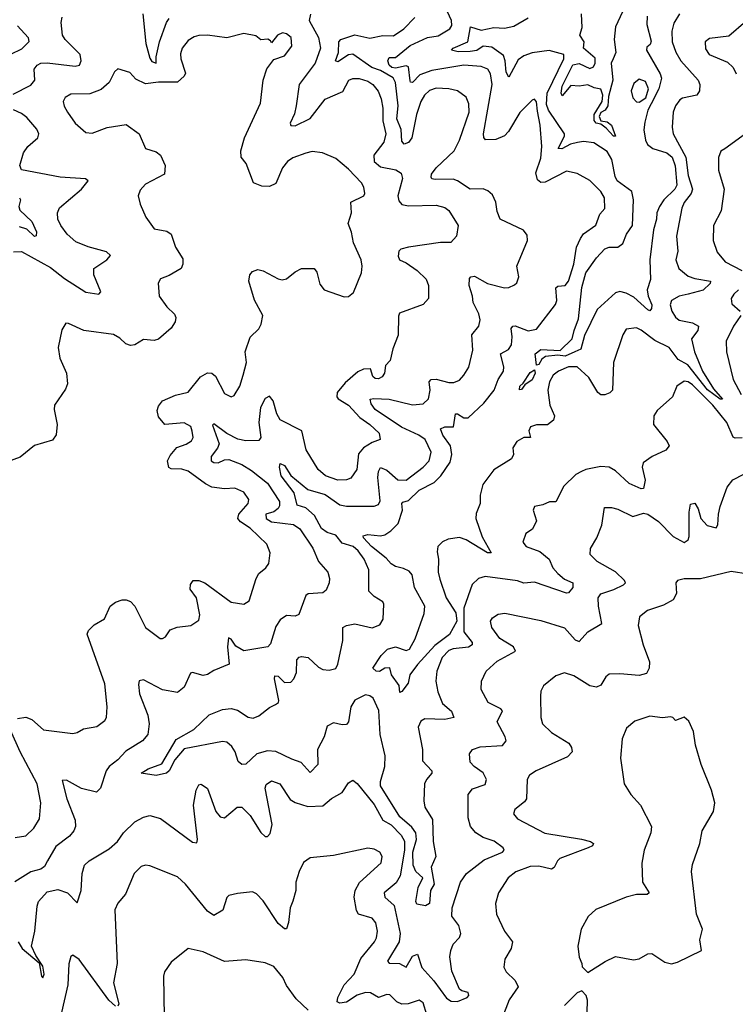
# Model space of a CAD drawing. Extents: x 1954678 to 2060275, y 904822 to 1016299.
# Tile 43 of 256: x 1962046 to 1965395, y 942854 to 947458. Entities that reach past the tile are written whole.
import ezdxf

# ---------------------------------------------------------------- set-up
doc = ezdxf.new("R2010")
doc.units = 0

msp = doc.modelspace()

# ---------------------------------------------------------------- linework, layer by layer
at = {"layer": '0CON20XD'}
for points in [[(1962622.9, 947485), (1962636.6, 947346.6), (1962655, 947277.8), (1962665, 947262.3), (1962685, 947254.6), (1962685.2, 947285.2), (1962700.3, 947355), (1962732.8, 947445), (1962746, 947464)], [(1963841.5, 944891.5), (1963805, 944900.6), (1963785, 944912.7), (1963760.5, 944940.5), (1963693.2, 944995), (1963655.6, 945035), (1963653.8, 945045), (1963675, 945050), (1963735, 945044.5), (1963755, 945049.1), (1963782.9, 945067.1), (1963817.7, 945102.3), (1963836.9, 945165), (1963834.2, 945195), (1963838.5, 945201.5), (1963865, 945209.6), (1963915, 945258.4), (1963985, 945294.5), (1964016.5, 945325), (1964061, 945389), (1964068, 945425), (1964062.2, 945465), (1964025.8, 945515), (1964015.6, 945545), (1964035, 945553.5), (1964076.2, 945553.8), (1964085, 945615.5), (1964095, 945615.3), (1964125, 945596.2), (1964145, 945596.8), (1964218.6, 945665), (1964265.8, 945725), (1964285.2, 945774.8), (1964309.7, 945815), (1964312.4, 945835), (1964295.7, 945895), (1964333.6, 945915), (1964348.1, 945938.1), (1964351.2, 945975), (1964345.7, 946014.3), (1964353.8, 946025), (1964365, 946026.7), (1964425, 946003.2), (1964465, 946011.1), (1964553.9, 946126.1), (1964560.4, 946145), (1964555, 946204.2), (1964565, 946211.6), (1964599.4, 946215), (1964615, 946235.6), (1964639.7, 946315), (1964651.5, 946395), (1964670.4, 946435), (1964685, 946456.1), (1964743.1, 946496.9), (1964761.5, 946548.5), (1964784.4, 946575), (1964782.2, 946625), (1964765.4, 946655), (1964715, 946706.5), (1964655, 946739.1), (1964605, 946750), (1964505, 946698.2), (1964485, 946697.5), (1964469.1, 946709.1), (1964461.9, 946741.9), (1964485, 946810), (1964489.5, 946865), (1964482.5, 946965), (1964469.4, 947030.6), (1964465, 947073.3), (1964455, 947086.2), (1964445, 947081.2), (1964386.3, 947023.7), (1964334.4, 946935.6), (1964314.6, 946915.4), (1964275, 946897.9), (1964226.7, 946896.7), (1964217.5, 946907.5), (1964217.3, 946925), (1964257.2, 947155), (1964250, 947205), (1964236.3, 947226.3), (1964205, 947239.8), (1964125, 947245.9), (1963975, 947220.5), (1963919, 947201), (1963884.5, 947164.5), (1963875, 947165.8), (1963872.8, 947172.8), (1963865, 947237.3), (1963855, 947242.9), (1963805, 947231.5), (1963786.9, 947235), (1963775.3, 947245), (1963769.7, 947265), (1963775, 947280.6), (1963805, 947281.8), (1963873.1, 947336.9), (1963954.8, 947375.2), (1964005, 947382.7), (1964058.9, 947415), (1964068.3, 947431.7), (1964067.2, 947455), (1964038.7, 947515)], [(1965134.4, 947485), (1965107.8, 947442.3), (1965097.6, 947405), (1965099.7, 947355), (1965116.1, 947306.1), (1965140.4, 947265), (1965221.8, 947175), (1965228.6, 947155), (1965228.1, 947125), (1965215.6, 947104.4), (1965148.3, 947091.7), (1965136.1, 947083.9), (1965115, 947055.6), (1965104.3, 947025), (1965099.6, 946955), (1965104.6, 946925), (1965163, 946815), (1965175, 946729.2), (1965195.4, 946665), (1965188.2, 946645), (1965155, 946603.1), (1965145, 946576.2), (1965120.4, 946445), (1965125.4, 946375), (1965117.5, 946335), (1965131.1, 946295), (1965175, 946259.2), (1965205, 946247.5), (1965278.6, 946235), (1965276.9, 946225), (1965245, 946193.8), (1965175.2, 946175.2), (1965132.5, 946165), (1965097.1, 946145), (1965090.9, 946125), (1965098.5, 946095), (1965115, 946066.9), (1965132.9, 946052.9), (1965195, 946040.6), (1965222.5, 946025), (1965220.4, 946005), (1965190.3, 945965), (1965204, 945905), (1965242.1, 945815), (1965292.6, 945732.6), (1965335, 945683.8), (1965325, 945682.9), (1965265, 945727.5), (1965173.4, 945843.4), (1965128.3, 945868.3), (1965085.1, 945925.1), (1965018.4, 945958.4), (1964955, 946006.9), (1964933, 946017), (1964885, 946011.2), (1964868, 945985), (1964825.7, 945855), (1964819.7, 945725), (1964807.6, 945712.4), (1964785, 945703.1), (1964765, 945703.2), (1964751.5, 945715), (1964710.2, 945785), (1964655, 945834), (1964614.4, 945835), (1964567.8, 945815), (1964543.3, 945795), (1964525.4, 945765), (1964517.5, 945725), (1964527.3, 945655), (1964548.5, 945605), (1964544.4, 945585), (1964516.4, 945563.6), (1964465, 945562.7), (1964436.5, 945553.5), (1964428.1, 945535), (1964436.2, 945505), (1964405, 945503.8), (1964372.9, 945485), (1964353.7, 945456.3), (1964357.8, 945425), (1964347.8, 945405), (1964265, 945353.5), (1964213.6, 945285), (1964200.3, 945235), (1964201.2, 945195), (1964181.8, 945148.2), (1964180.9, 945125), (1964210.2, 945040.2), (1964252.5, 944965), (1964235, 944965.6), (1964135.7, 945025.7), (1964103.9, 945036.1), (1964051.7, 945028.3), (1964025, 945016.7), (1964003.6, 944995), (1963999.4, 944969.4), (1964006.8, 944935), (1964004.7, 944875), (1964011.8, 944841.8), (1964041.6, 944755), (1964086.8, 944685), (1964091.9, 944645), (1964057.5, 944582.5), (1963988.6, 944531.4), (1963907.9, 944442.1), (1963872.2, 944395), (1963864.4, 944355), (1963835, 944316.2), (1963825, 944312.5), (1963822.5, 944345), (1963786, 944395), (1963777.7, 944427.7), (1963754.5, 944425.5), (1963730.5, 944409.5), (1963715, 944412.2), (1963698, 944425), (1963737.9, 944485), (1963767.5, 944515), (1963805, 944524.8), (1963855, 944507.9), (1963870, 944515), (1963897, 944563), (1963939.6, 944680.4), (1963942.2, 944715), (1963893.3, 944803.3), (1963882.5, 944862.5), (1963868.4, 944878.4), (1963841.5, 944891.5)], [(1964835, 946913.3), (1964825, 946913.3), (1964790.6, 946950.6), (1964765, 946969.2), (1964744.3, 946975), (1964735, 946986.7), (1964734.4, 947015), (1964771.9, 947075), (1964775.8, 947105), (1964765, 947133.8), (1964735, 947139.2), (1964705, 947153.3), (1964665, 947146.7), (1964625, 947150), (1964585, 947102.5), (1964580, 947115), (1964585, 947146.7), (1964635, 947247.7), (1964665, 947253.8), (1964715, 947230.4), (1964732, 947238), (1964740, 947255), (1964738.8, 947278.8), (1964684.3, 947325), (1964688, 947355), (1964667.8, 947385), (1964678.1, 947421.9), (1964674.8, 947485)], [(1964866.8, 947495), (1964834.5, 947425), (1964827.7, 947365), (1964835.8, 947304.2), (1964823.6, 947275), (1964813.6, 947255), (1964822.2, 947175), (1964801.7, 947098.3), (1964798.2, 947055), (1964785.3, 947034.7), (1964765.5, 947024.5), (1964758.5, 947005), (1964765.5, 946985.5), (1964795, 946980.4), (1964815, 946965.6), (1964835, 946913.3)], [(1962015, 947110.4), (1962097.4, 947152.6), (1962117.6, 947175), (1962114, 947226), (1962127.1, 947245), (1962145, 947254.6), (1962175, 947256.9), (1962305, 947241.2), (1962325.8, 947245), (1962334.5, 947265), (1962328.5, 947295), (1962258.2, 947365), (1962246.4, 947385), (1962240, 947445), (1962245, 947470)], [(1963406.6, 947483.4), (1963400.3, 947455), (1963445.2, 947375), (1963454.3, 947325), (1963428.1, 947255), (1963354.6, 947155), (1963339.7, 947055), (1963332.5, 947017.5), (1963312.5, 946975), (1963315, 946962.9), (1963335, 946962.2), (1963404.7, 946995.3), (1963475, 947086.6), (1963557.7, 947122.3), (1963585.8, 947175), (1963605, 947182.9), (1963635, 947182.9), (1963675, 947170), (1963699.5, 947155), (1963724.3, 947124.3), (1963737.3, 947087.3), (1963744.8, 947045), (1963745.5, 946985), (1963759.6, 946925), (1963750.3, 946885), (1963702.8, 946825), (1963705.7, 946795), (1963735, 946769.3), (1963805.9, 946755.9), (1963830.9, 946740.9), (1963836.9, 946715), (1963816.2, 946635), (1963821, 946611), (1963834.4, 946594.4), (1963865, 946587.6), (1963995, 946590.4), (1964035, 946579.6), (1964055, 946566.4), (1964097.5, 946495), (1964090.9, 946445), (1964063.9, 946416.1), (1964015, 946415.4), (1963865, 946394.4), (1963830, 946385), (1963820, 946375), (1963817.7, 946352.3), (1963824.3, 946335), (1963855, 946321.1), (1963906.4, 946285), (1963948.6, 946245), (1963959.4, 946215), (1963960, 946155), (1963935, 946126.2), (1963824.2, 946085), (1963818.8, 946071.2), (1963817.9, 945982.1), (1963791.8, 945918.2), (1963780, 945865), (1963758.7, 945841.3), (1963752.9, 945805), (1963741.9, 945788.1), (1963725, 945778.8), (1963709.7, 945779.7), (1963698.8, 945788.8), (1963688, 945825), (1963655, 945823.8), (1963629.1, 945810.9), (1963569.7, 945760.3), (1963532.3, 945715), (1963530, 945695), (1963537.1, 945685), (1963585, 945656.2), (1963637.6, 945597.6), (1963684.5, 945565), (1963727.8, 945525), (1963733.3, 945495), (1963695, 945481.2), (1963655, 945455.3), (1963632.1, 945427.9), (1963623.8, 945355), (1963595.8, 945314.2), (1963575, 945306), (1963535, 945304.6), (1963477.1, 945325), (1963442.7, 945355), (1963386.2, 945446.2), (1963366.5, 945535), (1963265, 945586.7), (1963248.7, 945615), (1963232.9, 945675), (1963215, 945698.1), (1963195, 945686.7), (1963172.9, 945645), (1963165.2, 945575), (1963175.3, 945505), (1963165, 945489.6), (1963105, 945487.9), (1963066.4, 945496.4), (1963015, 945522.8), (1962955, 945568.2), (1962947.9, 945562.1), (1962979, 945475), (1962972.1, 945455), (1962941.4, 945415), (1962942.1, 945395), (1962955, 945386.9), (1962975, 945385.3), (1963005, 945400), (1963025, 945400.8), (1963085, 945377.5), (1963130.5, 945350.5), (1963205, 945290), (1963262.1, 945205), (1963262.5, 945185), (1963255, 945171.5), (1963235, 945156.8), (1963197.7, 945145), (1963199.7, 945125), (1963225, 945109.5), (1963327.2, 945097.3), (1963356.8, 945076.8), (1963417.3, 944987.3), (1963443.9, 944923.9), (1963488, 944875), (1963495.8, 944845), (1963494.3, 944825), (1963479.7, 944790.3), (1963465, 944777.1), (1963396.7, 944773.3), (1963385, 944765.8), (1963353, 944677), (1963335, 944668), (1963295, 944671.5), (1963265, 944651.1), (1963245, 944620), (1963220.1, 944539.9), (1963206.9, 944525), (1963095, 944506.9), (1963057.7, 944527.7), (1963035, 944561.5), (1963022.7, 944567.3), (1963017.8, 944525), (1963025.7, 944445), (1962955, 944414.3), (1962925, 944395.7), (1962905, 944391.9), (1962855.4, 944405.4), (1962845, 944401.9), (1962815, 944337.1), (1962785, 944311.5), (1962715, 944324), (1962625, 944370.6), (1962605, 944366.2), (1962601.3, 944348.7), (1962607.1, 944305), (1962646.5, 944205), (1962651.6, 944165), (1962645.3, 944114.7), (1962621.1, 944085), (1962542.3, 944037.7), (1962505, 943996.2), (1962464.5, 943965), (1962451.2, 943945), (1962424.2, 943865), (1962405, 943845.8), (1962335, 943863.1), (1962265, 943901.5), (1962245, 943900), (1962266.9, 943815), (1962306.2, 943715), (1962307.5, 943685), (1962300, 943665), (1962279.9, 943640.1), (1962215, 943591.6), (1962176.1, 943523.9), (1962161.7, 943498.3), (1962145, 943485.3), (1962097.7, 943472.3), (1962023.5, 943426.5)], [(1965426.8, 945503.2), (1965395, 945500.4), (1965385, 945505.5), (1965356.2, 945575), (1965289.8, 945655), (1965195, 945751), (1965175, 945764.1), (1965155, 945768.2), (1965120.8, 945745), (1965100.5, 945695), (1965029.5, 945630.5), (1965013.3, 945605), (1965011.9, 945565), (1965076.1, 945486.1), (1965085.4, 945465), (1965069.5, 945445), (1965006.2, 945415), (1964963.4, 945385), (1964958.6, 945365), (1964973.6, 945305), (1964965, 945266), (1964955, 945264.6), (1964899, 945289), (1964835, 945349.1), (1964805, 945365.4), (1964765, 945368.2), (1964695, 945354.6), (1964675.3, 945344.7), (1964648.9, 945331.1), (1964593, 945277), (1964555, 945202.9), (1964525, 945203.8), (1964495, 945188.8), (1964455, 945181.2), (1964449.2, 945165), (1964464, 945115), (1964446.7, 945075), (1964414, 945055), (1964400, 945015), (1964416.2, 944995), (1964480.4, 944970.4), (1964524.4, 944935), (1964541.8, 944895), (1964565, 944867.5), (1964595, 944841.4), (1964634.7, 944824.7), (1964635, 944802.5), (1964615, 944777.8), (1964605, 944776.2), (1964455, 944827.4), (1964405, 944823.8), (1964375, 944834.6), (1964225, 944853.6), (1964194, 944845), (1964163.8, 944816.2), (1964124.1, 944705.9), (1964125, 944596), (1964163.3, 944545), (1964162.9, 944535), (1964145.8, 944524.2), (1964075, 944516.4), (1964055, 944508.5), (1964023.8, 944475), (1963998.3, 944411.7), (1963993.8, 944365), (1964003.1, 944315), (1964025, 944260.8), (1964066.7, 944225), (1964078, 944195), (1964035, 944184.8), (1963941.7, 944188.3), (1963923.1, 944176.9), (1963910.8, 944149.2), (1963930.4, 944045), (1963931.8, 943991.8), (1963975.6, 943945), (1963975.6, 943935), (1963949.2, 943905), (1963940.3, 943885), (1963937, 943805), (1963942.7, 943775), (1963977.8, 943717.8), (1963980.7, 943615), (1963993.1, 943545), (1963972.4, 943495), (1963985.7, 943415), (1963968.9, 943385), (1963963.3, 943325), (1963945, 943314.3), (1963905, 943322.5), (1963900, 943335), (1963910.2, 943399.8), (1963933.1, 943445), (1963899.4, 943475), (1963886.9, 943505), (1963885.6, 943565), (1963902.4, 943625), (1963900, 943655), (1963881.4, 943681.4), (1963825, 943729.5), (1963735.1, 943875), (1963734.2, 943895.8), (1963755.2, 943965.2), (1963756.9, 944015), (1963733.7, 944115), (1963727.1, 944227.1), (1963700.9, 944285), (1963685, 944296.9), (1963665, 944301.1), (1963615, 944276.2), (1963596.5, 944245), (1963585.6, 944175), (1963575, 944162.5), (1963555, 944160), (1963515, 944170), (1963485.3, 944154.7), (1963471.6, 944105), (1963439.6, 944045), (1963440.7, 943975), (1963405, 943936.9), (1963364.1, 943984.1), (1963320.2, 944000.2), (1963245, 944035.3), (1963205, 944038.8), (1963155.5, 944024.5), (1963105, 943976.2), (1963085.4, 943975.4), (1963069.2, 943989.2), (1963054.7, 944034.7), (1963038.8, 944058.8), (1963015, 944080), (1962995, 944082.7), (1962815, 944047.5), (1962772.7, 943997.3), (1962746.2, 943945), (1962733.8, 943935), (1962685, 943923.5), (1962613.8, 943933.8), (1962646.7, 943955), (1962711.3, 943978.7), (1962778, 944092), (1962861.4, 944138.6), (1962932.4, 944207.6), (1962995, 944232.1), (1963035, 944237.6), (1963065, 944229), (1963115, 944195.8), (1963138.6, 944191.4), (1963165, 944203.2), (1963215, 944242.3), (1963243.8, 944255), (1963257.1, 944265), (1963258.9, 944275), (1963238, 944375), (1963240.3, 944389.7), (1963255, 944388.5), (1963285, 944358.9), (1963315, 944360), (1963328.5, 944375), (1963341.1, 944405), (1963343.1, 944465), (1963353.2, 944476.8), (1963365, 944479.3), (1963395.7, 944475), (1963445, 944429.5), (1963465, 944420), (1963495, 944416.4), (1963525, 944424.5), (1963535.4, 944444.6), (1963558.8, 944555), (1963558.6, 944615), (1963576.2, 944625), (1963615, 944633.2), (1963695, 944614.5), (1963731.1, 944628.9), (1963746.5, 944655), (1963750.8, 944725), (1963745.5, 944735.5), (1963705, 944760.5), (1963680.5, 944785), (1963680, 944885), (1963658.7, 944935), (1963629.7, 944975), (1963606, 944995), (1963555, 945010), (1963525, 945047.7), (1963485, 945060.6), (1963458, 945078), (1963425, 945139), (1963385.3, 945175), (1963345, 945187.5), (1963330.6, 945245), (1963269.2, 945325), (1963261.4, 945365), (1963265, 945382), (1963285, 945373.8), (1963315, 945326), (1963395, 945261), (1963475, 945238.3), (1963545, 945189.1), (1963575, 945182.5), (1963705, 945182.7), (1963725, 945191.4), (1963732.3, 945207.7), (1963722.9, 945317.1), (1963725.3, 945344.7), (1963735, 945364.3), (1963765, 945351.2), (1963815, 945306), (1963854.6, 945304.6), (1963934.6, 945365), (1963962.8, 945395), (1963971.9, 945435), (1963943.5, 945495), (1963914.6, 945515), (1963832.4, 945552.4), (1963709.3, 945635), (1963691.4, 945661.4), (1963687, 945683), (1963702.8, 945687.2), (1963775, 945682.9), (1963885, 945656.7), (1963935, 945661.5), (1963958.5, 945685), (1963967.6, 945725), (1963963.1, 945765), (1963972, 945775), (1963995, 945776.6), (1964055, 945761.1), (1964078.1, 945761.9), (1964105, 945771.9), (1964124.4, 945795), (1964147.4, 945832.6), (1964167.1, 945912.9), (1964162.2, 945985), (1964194.5, 946025), (1964201.5, 946055), (1964195, 946082.5), (1964168, 946135), (1964165.9, 946165), (1964150, 946215), (1964151.9, 946248.1), (1964156.7, 946255), (1964175, 946258.5), (1964234.7, 946224.7), (1964315, 946204.1), (1964334.6, 946205.4), (1964362.2, 946217.8), (1964372.2, 946227.8), (1964381.9, 946255), (1964372.3, 946305), (1964421.9, 946425), (1964420.9, 946450.9), (1964403.4, 946473.4), (1964294, 946525), (1964280.9, 946560.9), (1964274.3, 946605), (1964258.3, 946638.3), (1964237.6, 946657.6), (1964215, 946667.3), (1964155, 946665.3), (1964095.5, 946705), (1964075, 946711.9), (1963990.7, 946710.8), (1963974.6, 946714.6), (1963971.2, 946721.2), (1963973.8, 946735), (1963995.9, 946765), (1964080, 946845), (1964105, 946894.3), (1964149.5, 947025), (1964148.6, 947065), (1964136.1, 947096.1), (1964095.2, 947125.2), (1964055, 947135.3), (1963995, 947137.4), (1963963.7, 947126.3), (1963941.1, 947105), (1963923.8, 947075), (1963903.8, 947015), (1963881.4, 946905), (1963865, 946883.3), (1963845, 946876.7), (1963835, 946890), (1963830.7, 946945), (1963811.6, 946995), (1963817.7, 947055), (1963804.8, 947165), (1963794.4, 947185.6), (1963735, 947220.3), (1963694.8, 947235), (1963605, 947297), (1963585, 947294.1), (1963535, 947260.7), (1963523.3, 947265), (1963538.4, 947305), (1963540, 947355), (1963548.6, 947365), (1963615, 947386.7), (1963685, 947371.2), (1963745, 947384.1), (1963795, 947383.3), (1963843.5, 947415), (1963895, 947468.2)], [(1964982.1, 947475), (1964980.8, 947435), (1965001.7, 947358.3), (1964997.3, 947342.7), (1964980.8, 947329.2), (1964980, 947315), (1965043.8, 947205), (1965049.1, 947185), (1965037.7, 947135), (1965001.4, 947065), (1964985.4, 947034.6), (1964971.2, 946978.8), (1964967.6, 946942.4), (1964974.8, 946895), (1964984.4, 946875), (1965008.6, 946855), (1965075, 946835.4), (1965099.7, 946815), (1965112.9, 946775), (1965122.1, 946685), (1965112.2, 946665), (1965060.4, 946615), (1965039.7, 946585), (1965028.2, 946555), (1965026.3, 946525), (1965011.8, 946475), (1964995.3, 946335), (1964997.5, 946242.5), (1964983.1, 946195), (1964987.9, 946165), (1965004.3, 946125), (1965002.6, 946107.4), (1964995, 946097.3), (1964985, 946100.7), (1964920.2, 946160.2), (1964885, 946178.8), (1964855, 946187.1), (1964835, 946180.9), (1964747.9, 946102.1), (1964688.9, 945981.1), (1964672.4, 945917.6), (1964644.8, 945905.2), (1964598.8, 945885), (1964565, 945888.9), (1964506.3, 945883.7), (1964489.1, 945870.9), (1964475, 945845.7), (1964465, 945842.5), (1964458.5, 945895), (1964485, 945916.2), (1964575, 945910.5), (1964632.3, 945965), (1964640.2, 946005), (1964661.3, 946058.7), (1964677.3, 946205), (1964696.2, 946275), (1964745.9, 946345), (1964785, 946387), (1964805, 946393.7), (1964845.9, 946394.1), (1964869, 946411), (1964886.1, 946455), (1964913.6, 946496.4), (1964919.3, 946615), (1964910.3, 946655), (1964842.8, 946705), (1964833.3, 946725), (1964817.3, 946805), (1964795, 946841.1), (1964733, 946883), (1964685, 946887.9), (1964656.9, 946883.1), (1964624.2, 946875.8), (1964583.9, 946853.9), (1964566.5, 946855), (1964596.4, 946913.6), (1964595.9, 946925), (1964521.3, 947035), (1964511.8, 947061.8), (1964514.5, 947115), (1964593, 947275), (1964591.9, 947295), (1964524.2, 947314.2), (1964445, 947303.5), (1964405, 947289.3), (1964379.5, 947270.5), (1964335, 947190), (1964322.3, 947212.3), (1964318.7, 947265), (1964310.9, 947290.9), (1964255, 947330.3), (1964215, 947334.7), (1964185, 947314.8), (1964155, 947308.6), (1964097.9, 947307.9), (1964066.7, 947315), (1964074.2, 947325), (1964143.8, 947355), (1964155.6, 947424.4), (1964205, 947408.9), (1964265, 947422.2), (1964315, 947418.7), (1964358.3, 947428.3), (1964425, 947467)], [(1965445, 947449.5), (1965365, 947381.5), (1965275, 947369.4), (1965254.2, 947355), (1965255, 947322.5), (1965272, 947295), (1965359.1, 947259.1), (1965385, 947234.2), (1965398.8, 947205)], [(1962035, 944190.3), (1962075, 944196.5), (1962103.6, 944185), (1962156.8, 944136.8), (1962295, 944120), (1962315, 944124.2), (1962345, 944141.4), (1962406.6, 944153.4), (1962445, 944181.2), (1962452.5, 944195), (1962455.7, 944245), (1962445, 944352.5), (1962362.5, 944585), (1962368.7, 944601.3), (1962395, 944627.5), (1962443.4, 944656.6), (1962469.4, 944715), (1962495, 944734.5), (1962525, 944745.5), (1962545, 944745.6), (1962565, 944737.1), (1962584.4, 944715), (1962634.2, 944615), (1962703.8, 944565), (1962715, 944564.2), (1962727.9, 944572.1), (1962750, 944605), (1962783.4, 944616.6), (1962847.5, 944625), (1962885, 944650), (1962888.5, 944675), (1962874, 944755), (1962844, 944795), (1962845, 944817.5), (1962857.5, 944835), (1962884.4, 944835.6), (1962912.5, 944825), (1963035, 944733.6), (1963095, 944724.3), (1963119.7, 944740.3), (1963152.2, 944845), (1963165, 944867.5), (1963197.5, 944895), (1963211.4, 944915), (1963218.9, 944965), (1963202.9, 945005), (1963125, 945080), (1963079.5, 945109.5), (1963066.8, 945125), (1963070.9, 945145), (1963114.6, 945195), (1963118.8, 945215), (1963095, 945249.1), (1963053.3, 945266.7), (1963004.5, 945264.5), (1962945, 945271.8), (1962915, 945287.1), (1962835, 945346.7), (1962805, 945356.1), (1962755, 945357.5), (1962744.1, 945364.1), (1962738.2, 945395), (1962750.1, 945419.9), (1962781.9, 945458.1), (1962825, 945472.7), (1962850.7, 945489.3), (1962858.5, 945505), (1962853.9, 945533.9), (1962847.5, 945555), (1962815, 945573.6), (1962725, 945565.5), (1962695, 945600.8), (1962688.9, 945631.1), (1962695, 945650), (1962715, 945675.6), (1962775, 945701.6), (1962835, 945716.9), (1962892.2, 945787.8), (1962925, 945806.8), (1962945, 945804.6), (1962961.8, 945791.8), (1963005, 945710), (1963035, 945694.3), (1963050, 945700), (1963075.6, 945745), (1963092.1, 945795), (1963106.8, 945855), (1963101.8, 945905), (1963125, 945973.3), (1963165, 946012), (1963176.9, 946035), (1963184.4, 946075), (1963145, 946146), (1963118.5, 946235), (1963122.9, 946265), (1963135, 946281.2), (1963160.8, 946289.2), (1963185, 946284.4), (1963255, 946246.7), (1963275, 946242.2), (1963295, 946246.9), (1963335, 946279.4), (1963365, 946294.3), (1963424.2, 946294.2), (1963437.4, 946277.4), (1963450.9, 946220.9), (1963471.2, 946195), (1963565, 946162), (1963585, 946163.8), (1963607.9, 946182.1), (1963645.5, 946274.5), (1963648.5, 946305), (1963643.5, 946335), (1963607.5, 946415), (1963598.9, 946465), (1963583.1, 946505), (1963599.2, 946555), (1963595.7, 946604.3), (1963656.2, 946635), (1963660.8, 946645), (1963656.9, 946675), (1963645.6, 946695), (1963585, 946759.4), (1963525, 946808.8), (1963462.5, 946835), (1963415, 946841.1), (1963385, 946834.3), (1963325, 946812), (1963298.8, 946795), (1963275.5, 946765), (1963245, 946692), (1963215, 946678.1), (1963180, 946680), (1963140, 946695), (1963105.6, 946785.6), (1963082, 946815), (1963081.4, 946845), (1963098.7, 946905), (1963172.4, 947067.6), (1963186.2, 947175), (1963202, 947228), (1963235, 947271.2), (1963285, 947288.8), (1963319.2, 947335), (1963316, 947375), (1963295, 947392.5), (1963276.7, 947396.7), (1963252.5, 947385), (1963225, 947350), (1963220, 947360), (1963206.7, 947366.7), (1963175, 947363.3), (1963151.9, 947381.9), (1963095, 947392.9), (1963015, 947373.3), (1962925, 947385.3), (1962885, 947383.8), (1962862, 947378), (1962835, 947360.5), (1962806.4, 947325), (1962798.5, 947298.5), (1962800.4, 947275), (1962821.7, 947208.3), (1962815.4, 947194.6), (1962785, 947166.1), (1962695, 947165.8), (1962635, 947158.6), (1962589.3, 947179.3), (1962561.2, 947211.2), (1962505, 947228.8), (1962489.2, 947215), (1962465, 947164.3), (1962427.6, 947132.4), (1962375, 947111.8), (1962285, 947109.4), (1962258.8, 947095), (1962250, 947075), (1962253.4, 947053.4), (1962269.2, 947025), (1962305.7, 946975), (1962355, 946930), (1962385, 946928.1), (1962455, 946954.5), (1962545, 946968.5), (1962604.4, 946925), (1962635, 946856.2), (1962685, 946840), (1962705, 946824.2), (1962726.7, 946776.7), (1962723.7, 946736.3), (1962635, 946689.4), (1962609.8, 946660.2), (1962600.6, 946635), (1962610, 946595), (1962635.6, 946535), (1962675, 946480), (1962735, 946469.4), (1962754.2, 946455), (1962775.8, 946395), (1962809.8, 946339.8), (1962810, 946315), (1962801.9, 946295), (1962745, 946261.4), (1962704.3, 946245.7), (1962693.8, 946226.2), (1962699.5, 946165), (1962735.4, 946115.4), (1962770.9, 946080.9), (1962776.9, 946065), (1962774.3, 946045), (1962755.7, 946015), (1962695, 945964.4), (1962675, 945958.1), (1962625, 945962.9), (1962585, 945938), (1962565, 945933.8), (1962542.7, 945942.7), (1962515, 945968.8), (1962485.7, 945985.7), (1962346.1, 946003.9), (1962275, 946037.5), (1962261.7, 946038.3), (1962242.7, 946007.3), (1962225.7, 945925), (1962234.4, 945875), (1962264.5, 945804.5), (1962269.4, 945755), (1962260.2, 945729.8), (1962209.4, 945655), (1962207.8, 945635), (1962221.5, 945565), (1962216.9, 945516.9), (1962198.9, 945491.1), (1962115, 945466.7), (1962048.1, 945411.9), (1961989.4, 945390.6)], [(1962035, 947428.9), (1962086.4, 947375), (1962089.1, 947355), (1962055, 947320.6), (1962002.7, 947295)], [(1964945, 947072.5), (1964976.7, 947093.3), (1964988.5, 947135), (1964975, 947168.5), (1964945, 947180.5), (1964920.6, 947159.4), (1964907.7, 947125), (1964915, 947092.5), (1964933.4, 947073.4), (1964945, 947072.5)], [(1962017.4, 946372.6), (1962055, 946373.5), (1962189.5, 946299.5), (1962255, 946248.1), (1962355, 946184.6), (1962415.8, 946174.2), (1962426.2, 946185), (1962392.9, 946265), (1962392.5, 946295), (1962454.4, 946335), (1962471.4, 946355), (1962452.3, 946372.3), (1962366.2, 946396.2), (1962309.5, 946419.5), (1962268.5, 946455), (1962238.5, 946495), (1962224.5, 946525), (1962222.5, 946555), (1962232.2, 946577.8), (1962335.4, 946665), (1962366.2, 946705), (1962354.2, 946714.2), (1962235, 946721.3), (1962055, 946756.2), (1962046, 946776), (1962064.6, 946835), (1962084.4, 946865.6), (1962130.8, 946905), (1962135.3, 946925), (1962126.8, 946946.8), (1962080.1, 947000.1), (1962055, 947020), (1962016.9, 947036.9)], [(1965443.5, 946925), (1965345.5, 946854.5), (1965326.9, 946843.1), (1965316.6, 946813.4), (1965316.5, 946755), (1965342.6, 946665), (1965328.9, 946565), (1965292.7, 946495), (1965291.5, 946425), (1965310.9, 946370.9), (1965347.5, 946325), (1965425.7, 946285.7)], [(1962045.8, 946625), (1962049.4, 946615), (1962041.5, 946585), (1962046.9, 946566.9), (1962103.6, 946515), (1962125, 946466.7), (1962122.9, 946447.1), (1962115, 946444.6), (1962079.1, 946479.1), (1962045, 946489.8)], [(1965409.6, 946195), (1965387.5, 946175), (1965376.4, 946155), (1965378.9, 946128.9), (1965417.3, 946095)], [(1965420.8, 946075), (1965387.2, 946025), (1965351.8, 945955), (1965354.5, 945905), (1965385.3, 945775), (1965423.3, 945705)], [(1964385, 945727.5), (1964386.9, 945745), (1964402.1, 945757.9), (1964435, 945808.5), (1964455, 945820), (1964457.7, 945805), (1964445, 945773.8), (1964410, 945750), (1964395, 945729.2), (1964385, 945727.5)], [(1962039.2, 943145), (1962058.2, 943115), (1962137, 943047), (1962147.5, 942985), (1962155, 942977.5), (1962160, 942995), (1962155, 943032.5), (1962121.1, 943081.1), (1962100.9, 943125), (1962117.2, 943195), (1962127.5, 943312.5), (1962134.5, 943335), (1962175, 943378.9), (1962225, 943389.7), (1962269.4, 943375), (1962315, 943328.8), (1962333.6, 943385), (1962338.4, 943465), (1962348.9, 943505), (1962370.8, 943525), (1962465, 943580.7), (1962504, 943615), (1962531.8, 943655), (1962585, 943706.2), (1962625, 943729.3), (1962655, 943737.1), (1962705, 943722.5), (1962855, 943611.5), (1962875, 943608.8), (1962878.5, 943625), (1962858.9, 943785), (1962871.4, 943855), (1962885, 943880), (1962895, 943883.3), (1962925, 943863.3), (1962964.3, 943755), (1962985, 943730.8), (1963005, 943726), (1963064, 943775), (1963085, 943775.5), (1963125, 943736.1), (1963175, 943656.5), (1963195, 943637.8), (1963205, 943638.1), (1963218.3, 943651.7), (1963226.9, 943695), (1963194.5, 943865), (1963199.1, 943880.9), (1963225, 943899.2), (1963263.8, 943885), (1963311.8, 943811.8), (1963335, 943797.8), (1963395, 943777.9), (1963465, 943781.9), (1963505, 943815.7), (1963555, 943844.3), (1963585, 943890), (1963605, 943901.2), (1963625, 943886), (1963705, 943787.3), (1963745.1, 943715.2), (1963785, 943693), (1963832.1, 943645), (1963846.2, 943616.2), (1963846.6, 943575), (1963825.9, 943455), (1963808.2, 943421.8), (1963751.6, 943375), (1963754.7, 943355), (1963799.3, 943315), (1963826.2, 943185), (1963821.2, 943145), (1963768, 943055), (1963775.8, 943045.8), (1963823.7, 943043.7), (1963855, 943027.1), (1963885, 943078.5), (1963907.8, 943087.8), (1963928.4, 943025), (1963983.7, 942963.7), (1964043, 942883), (1964065, 942868.6), (1964095, 942865.9), (1964140, 942885), (1964148.6, 942895), (1964145, 942908.8), (1964115, 942915.8), (1964105, 942924), (1964068.8, 943008.8), (1964059.7, 943075), (1964063.1, 943105), (1964075.4, 943135), (1964104.7, 943165.3), (1964110.3, 943185), (1964101.4, 943221.4), (1964067.9, 943265), (1964070.7, 943305), (1964108.8, 943425), (1964137.1, 943465), (1964220.5, 943529.5), (1964305, 943564.7), (1964313.3, 943575), (1964309.4, 943585), (1964266.9, 943616.9), (1964215, 943634.1), (1964180, 943655), (1964155.6, 943685), (1964145.6, 943725), (1964144.3, 943835), (1964165, 943861.4), (1964225, 943881.4), (1964230, 943905), (1964215.6, 943935.6), (1964173.1, 943965), (1964155, 943986.7), (1964151.4, 944025), (1964165, 944045.7), (1964201.7, 944058.3), (1964305, 944064.5), (1964322.2, 944085), (1964318.5, 944105), (1964280.8, 944175), (1964305.4, 944225.4), (1964298, 944235), (1964238.1, 944265), (1964205.5, 944325.5), (1964207.8, 944365), (1964229.2, 944410.8), (1964281, 944459), (1964365.7, 944505), (1964357.8, 944525), (1964293.2, 944565), (1964255.5, 944615), (1964248.9, 944645), (1964258.9, 944661.1), (1964285, 944677.3), (1964317.2, 944682.8), (1964485, 944647.9), (1964595, 944613.8), (1964645, 944557.9), (1964665, 944550.8), (1964705, 944595.9), (1964771.1, 944635), (1964755.2, 944715), (1964753.8, 944755), (1964766.3, 944773.7), (1964825.9, 944794.1), (1964872, 944815), (1964880.6, 944825), (1964877.3, 944835), (1964835, 944875.4), (1964748.1, 944925), (1964716.6, 944956.6), (1964718.1, 944985), (1964747.8, 945035), (1964770.4, 945095), (1964783.6, 945176.4), (1964815, 945177.1), (1964845, 945168.9), (1964915, 945135.3), (1964965, 945150), (1964985, 945145.8), (1965035, 945112.1), (1965105, 945041.5), (1965155, 945012.9), (1965174, 945025), (1965178.5, 945041.5), (1965178.6, 945155), (1965185, 945192.5), (1965205, 945196.7), (1965220.9, 945170.9), (1965234.3, 945125), (1965262.8, 945092.8), (1965305, 945081.1), (1965314, 945096), (1965316.1, 945145), (1965325, 945181.2), (1965357.7, 945272.3), (1965383.4, 945306.6), (1965435, 945332.2)], [(1965455, 944865.6), (1965375, 944878.1), (1965232.7, 944842.7), (1965155, 944844), (1965125, 944836.2), (1965116.7, 944825), (1965120.6, 944775), (1965104.5, 944745.5), (1965059.4, 944720.6), (1964983.8, 944695), (1964947.5, 944665), (1964941.1, 944625), (1964963.3, 944535), (1964993.1, 944455), (1964991.9, 944425), (1964979.6, 944400.4), (1964945, 944391.1), (1964855, 944399.5), (1964805, 944397.1), (1964789.2, 944385), (1964765, 944346), (1964745, 944336.9), (1964715, 944343.1), (1964639.1, 944389.1), (1964595, 944404.3), (1964555, 944389.2), (1964497.8, 944342.2), (1964485, 944317.5), (1964483.1, 944295), (1964485.6, 944195), (1964493.1, 944165), (1964535.4, 944125.4), (1964615.4, 944075.4), (1964628.1, 944055), (1964631.4, 944035), (1964609.1, 944010.9), (1964463.8, 943945), (1964432, 943925), (1964421.4, 943905), (1964418.1, 943815), (1964409.2, 943800.8), (1964364, 943765), (1964357.5, 943745), (1964375, 943721.4), (1964504.1, 943654.1), (1964675, 943626.1), (1964717.5, 943615), (1964731.2, 943605), (1964726, 943595), (1964706.7, 943585), (1964574.4, 943535), (1964562.5, 943525), (1964546.9, 943493.1), (1964535, 943486.2), (1964475, 943499.5), (1964435, 943497.6), (1964367.5, 943472.5), (1964332.2, 943445), (1964286.5, 943375), (1964272.5, 943325), (1964277.8, 943275), (1964315, 943196), (1964351.9, 943145), (1964346, 943114), (1964315.8, 943065), (1964312.3, 943027.7), (1964322.9, 943005), (1964365, 942964.3), (1964379.5, 942935), (1964336.7, 942875), (1964302.5, 942785)], [(1964705, 943002.5), (1964785.9, 943054.1), (1964835, 943077.5), (1964918.1, 943061.9), (1964945, 943066), (1964985, 943090), (1965005, 943090.8), (1965065, 943050), (1965096.8, 943043.2), (1965125, 943050.8), (1965236.7, 943105), (1965228.6, 943155), (1965240.8, 943205), (1965214, 943275), (1965190, 943475), (1965195, 943507.5), (1965228.5, 943605), (1965239.5, 943665), (1965292.5, 943755), (1965299.2, 943795), (1965283.1, 943855), (1965234.6, 943975), (1965208.6, 944065), (1965199.7, 944129.7), (1965178.3, 944178.3), (1965155, 944196.2), (1965115, 944180), (1965102.5, 944195), (1965092, 944198), (1965055, 944192.9), (1964995, 944200.6), (1964925, 944177.5), (1964886.2, 944145), (1964866, 944095), (1964857.5, 944005), (1964874.2, 943885), (1964906.2, 943835), (1964952, 943785), (1965003.1, 943685), (1965000, 943655), (1964968.6, 943575), (1964957, 943513), (1964960.8, 943425), (1964992.5, 943375), (1964983.3, 943366.7), (1964932.3, 943367.7), (1964885, 943354), (1964743, 943297), (1964705.9, 943264.1), (1964674.3, 943205.7), (1964658.8, 943125), (1964663.6, 943073.6), (1964677.5, 943045), (1964678.3, 943028.3), (1964705, 943002.5)], [(1962025.6, 943634.4), (1962075, 943642), (1962112.6, 943677.4), (1962138.9, 943721.1), (1962145.3, 943795), (1962127.6, 943885), (1962047.8, 944035), (1962002.7, 944135)], [(1963951.8, 942805), (1963935, 942860.8), (1963915, 942872.2), (1963864.2, 942855.8), (1963835, 942854.1), (1963810.5, 942865), (1963778.2, 942898.2), (1963765, 942900), (1963725, 942884.7), (1963687.2, 942907.2), (1963665, 942908), (1963625, 942896.2), (1963575, 942863.1), (1963545, 942858.5), (1963531.9, 942865), (1963535.5, 942885), (1963565.3, 942945), (1963611.8, 942995), (1963641.8, 943068.2), (1963706.4, 943145), (1963716.2, 943165), (1963720.9, 943195), (1963713.3, 943235), (1963695, 943256.5), (1963631.4, 943275), (1963622.4, 943292.4), (1963610.9, 943355), (1963616.5, 943385), (1963636.4, 943423.6), (1963737.1, 943515), (1963742.9, 943545), (1963730.8, 943565), (1963705, 943579.4), (1963675, 943583.3), (1963515, 943549.4), (1963405, 943538), (1963375, 943516.2), (1963354.3, 943475), (1963338.1, 943425), (1963337.8, 943385), (1963324.7, 943335.3), (1963312, 943305), (1963304.6, 943235.4), (1963295, 943206.2), (1963285, 943206), (1963255, 943231.9), (1963185, 943337.1), (1963155, 943370), (1963135, 943378.8), (1963065, 943372.5), (1963025, 943362.5), (1963015, 943353.3), (1962996.7, 943293.3), (1962955, 943269.1), (1962925, 943289.2), (1962822.2, 943415), (1962785, 943450), (1962655, 943501.4), (1962635, 943504.2), (1962615, 943498), (1962582.5, 943465), (1962541.3, 943368.7), (1962505, 943326), (1962491.5, 943295), (1962502.9, 943045), (1962484.7, 942954.7), (1962510, 942855), (1962505.6, 942844.4)], [(1963395.6, 942825.6), (1963339.7, 942879.7), (1963295, 942941.2), (1963278.3, 942978.3), (1963235, 943030.6), (1963195, 943047.8), (1963105, 943062.2), (1963005, 943053.8), (1962905, 943098.6), (1962835, 943114), (1962755, 943050), (1962724.2, 943005), (1962718.6, 942985), (1962722.2, 942795)], [(1962495, 942844.6), (1962463.4, 942873.4), (1962325, 943063.8), (1962295, 943083.3), (1962285, 943076.7), (1962276.7, 943043.3), (1962272.1, 942945), (1962241.5, 942815)], [(1964702, 942815), (1964703.6, 942873.6), (1964696.7, 942895), (1964676.4, 942916.4), (1964655, 942907.5), (1964595, 942847.5)]]:
    msp.add_lwpolyline(points, dxfattribs=at)

doc.saveas('drawing.dxf')
